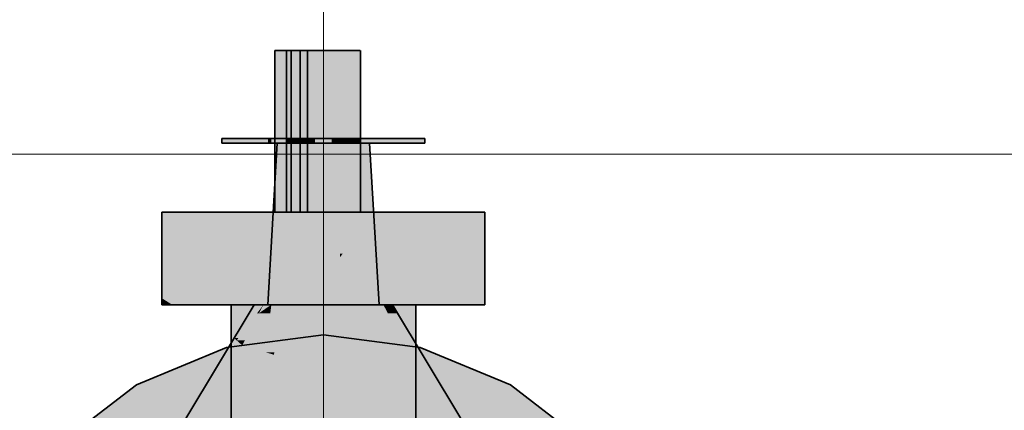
# Model space of a CAD drawing. Extents: x -350 to 540, y -53 to 541.
# Tile 217 of 256: x -164.24 to -159.97, y 174.64 to 176.34. Entities that reach past the tile are written whole.
import ezdxf

# ---------------------------------------------------------------- set-up
doc = ezdxf.new("R2010")
doc.units = 0
doc.layers.get('0').update_dxf_attribs({"lineweight": 35})
doc.layers.add('5_OG-SCHRAFF-FILL', color=7, linetype='Continuous', lineweight=25)
for name, color, linetype, lineweight, true_color in [('L_Auslass', 7, 'Continuous', 35, 0xababab), ('L_Auslass-Shading', 7, 'Continuous', 35, 0xababab), ('L_Bauteil', 7, 'Continuous', 35, 0xababab), ('L_Bauteil-Shading', 7, 'Continuous', 35, 0xababab), ('L_Zuluft_Beschriftung', 6, 'Continuous', 18, 0xff00ff)]:
    doc.layers.add(name, color=color, linetype=linetype, lineweight=lineweight, true_color=true_color)

# ---------------------------------------------------------------- blocks, each defined once
blk = doc.blocks.new('Shading-A06HSWBKNL', base_point=(-162.9208, 173.3522))
at = {"layer": 'L_Auslass-Shading', "color": 254, "true_color": 0xefebdc}
for points in [[(-162.9208, 174.9171), (-163.3401, 174.9171), (-162.9208, 174.9722)], [(-162.5015, 174.9171), (-162.9208, 174.9171), (-162.9208, 174.9722)], [(-163.2968, 174.7552), (-163.7308, 174.7552), (-163.3401, 174.9171)], [(-162.9208, 173.3522), (-162.9208, 174.9171), (-163.3401, 174.9171)], [(-162.9208, 173.3522), (-162.5015, 174.9171), (-162.9208, 174.9171)], [(-162.1108, 174.7552), (-162.5449, 174.7552), (-162.5015, 174.9171)], [(-163.5822, 174.4978), (-164.0663, 174.4978), (-163.7308, 174.7552)], [(-162.9208, 173.3522), (-163.2968, 174.7552), (-163.7308, 174.7552)], [(-162.9208, 173.3522), (-162.1108, 174.7552), (-162.5449, 174.7552)], [(-161.7753, 174.4978), (-162.2595, 174.4978), (-162.1108, 174.7552)]]:
    blk.add_solid(points, dxfattribs=at)
blk = doc.blocks.new('Shading-A06HSWBMNL', base_point=(-163.0408, 173.3522))
at = {"layer": 'L_Bauteil-Shading', "color": 176, "true_color": 0x000f75}
for points in [[(-163.1314, 175.5022), (-163.0808, 175.5022), (-163.1314, 176.2022)], [(-163.0808, 175.5022), (-163.1314, 176.2022), (-163.0808, 176.2022)], [(-163.0208, 175.5022), (-162.9903, 175.5022), (-163.0208, 176.2022)], [(-162.9903, 175.5022), (-163.0208, 176.2022), (-162.9903, 176.2022)]]:
    blk.add_solid(points, dxfattribs=at)
at = {"layer": 'L_Bauteil-Shading', "color": 178, "true_color": 0x000844}
for points in [[(-163.1314, 175.5022), (-163.0608, 175.5022), (-163.1314, 176.2022)], [(-163.0608, 175.5022), (-163.1314, 176.2022), (-163.0608, 176.2022)], [(-163.0608, 175.5022), (-162.9903, 175.5022), (-163.0608, 176.2022)], [(-162.9903, 175.5022), (-163.0608, 176.2022), (-162.9903, 176.2022)]]:
    blk.add_solid(points, dxfattribs=at)
at = {"layer": 'L_Bauteil-Shading', "color": 176, "true_color": 0x000d6c}
for points in [[(-163.0208, 175.5022), (-162.9847, 175.5022), (-163.0208, 176.2022)], [(-162.9847, 175.5022), (-163.0208, 176.2022), (-162.9847, 176.2022)]]:
    blk.add_solid(points, dxfattribs=at)
at = {"layer": 'L_Bauteil-Shading', "color": 176, "true_color": 0x000e72}
for points in [[(-162.9847, 175.5022), (-162.9442, 175.5022), (-162.9847, 176.2022)], [(-162.9442, 175.5022), (-162.9847, 176.2022), (-162.9442, 176.2022)]]:
    blk.add_solid(points, dxfattribs=at)
at = {"layer": 'L_Bauteil-Shading', "color": 176, "true_color": 0x000e74}
for points in [[(-162.9442, 175.5022), (-162.9021, 175.5022), (-162.9442, 176.2022)], [(-162.9021, 175.5022), (-162.9442, 176.2022), (-162.9021, 176.2022)]]:
    blk.add_solid(points, dxfattribs=at)
at = {"layer": 'L_Bauteil-Shading', "color": 176, "true_color": 0x000e73}
for points in [[(-162.9021, 175.5022), (-162.8612, 175.5022), (-162.9021, 176.2022)], [(-162.8612, 175.5022), (-162.9021, 176.2022), (-162.8612, 176.2022)], [(-163.2708, 175.1022), (-163.0678, 175.1022), (-163.2708, 175.5022)], [(-163.0678, 175.1022), (-163.2708, 175.5022), (-163.0678, 175.5022)], [(-163.0678, 175.1022), (-163.0545, 175.1022), (-163.0678, 175.5022)], [(-163.0545, 175.1022), (-163.0678, 175.5022), (-163.0545, 175.5022)], [(-163.0545, 175.1022), (-162.9208, 175.1022), (-163.0545, 175.5022)], [(-162.9208, 175.1022), (-163.0545, 175.5022), (-162.9208, 175.5022)], [(-162.9208, 175.1022), (-162.5708, 175.1022), (-162.9208, 175.5022)], [(-162.5708, 175.1022), (-162.9208, 175.5022), (-162.5708, 175.5022)]]:
    blk.add_solid(points, dxfattribs=at)
at = {"layer": 'L_Bauteil-Shading', "color": 176, "true_color": 0x000e6d}
for points in [[(-162.8612, 175.5022), (-162.8245, 175.5022), (-162.8612, 176.2022)], [(-162.8245, 175.5022), (-162.8612, 176.2022), (-162.8245, 176.2022)]]:
    blk.add_solid(points, dxfattribs=at)
at = {"layer": 'L_Bauteil-Shading', "color": 168, "true_color": 0x000c64}
for points in [[(-162.8245, 175.5022), (-162.7945, 175.5022), (-162.8245, 176.2022)], [(-162.7945, 175.5022), (-162.8245, 176.2022), (-162.7945, 176.2022)]]:
    blk.add_solid(points, dxfattribs=at)
at = {"layer": 'L_Bauteil-Shading', "color": 168, "true_color": 0x000b57}
for points in [[(-162.7945, 175.5022), (-162.7732, 175.5022), (-162.7945, 176.2022)], [(-162.7732, 175.5022), (-162.7945, 176.2022), (-162.7732, 176.2022)]]:
    blk.add_solid(points, dxfattribs=at)
at = {"layer": 'L_Bauteil-Shading', "color": 178, "true_color": 0x000949}
for points in [[(-162.7732, 175.5022), (-162.7622, 175.5022), (-162.7732, 176.2022)], [(-162.7622, 175.5022), (-162.7732, 176.2022), (-162.7622, 176.2022)], [(-163.6208, 175.1302), (-163.5336, 175.1302), (-163.6208, 175.5022)], [(-163.5271, 175.1022), (-163.5271, 175.5022), (-163.6208, 175.5022)], [(-162.3146, 175.1022), (-162.3118, 175.1022), (-162.3146, 175.5022)], [(-162.3118, 175.1022), (-162.3146, 175.5022), (-162.3118, 175.5022)], [(-162.3118, 175.1022), (-162.2659, 175.1022), (-162.3118, 175.5022)], [(-162.2659, 175.1022), (-162.3118, 175.5022), (-162.2659, 175.5022)], [(-162.2659, 175.1022), (-162.2208, 175.1022), (-162.2659, 175.5022)], [(-162.2208, 175.1022), (-162.2659, 175.5022), (-162.2208, 175.5022)], [(-163.6208, 175.1022), (-163.576, 175.1022), (-163.6208, 175.1302)], [(-163.576, 175.1022), (-163.5271, 175.1022), (-163.6208, 175.1302)], [(-163.5271, 175.1022), (-163.6208, 175.1302), (-163.5336, 175.1302)]]:
    blk.add_solid(points, dxfattribs=at)
at = {"layer": 'L_Bauteil-Shading', "color": 24, "true_color": 0x911f1e}
for points in [[(-163.3608, 175.8022), (-163.1608, 175.8022), (-163.3608, 175.8223)], [(-163.1608, 175.8022), (-163.3608, 175.8223), (-163.1608, 175.8223)], [(-163.1608, 175.8022), (-163.1465, 175.8022), (-163.1608, 175.8223)], [(-163.1465, 175.8022), (-163.1608, 175.8223), (-163.1465, 175.8223)], [(-163.1465, 175.8022), (-162.9608, 175.8022), (-163.1465, 175.8223)], [(-162.9608, 175.8022), (-163.1465, 175.8223), (-162.9608, 175.8223)], [(-162.8808, 175.8022), (-162.6808, 175.8022), (-162.8808, 175.8223)], [(-162.6808, 175.8022), (-162.8808, 175.8223), (-162.6808, 175.8223)], [(-162.6808, 175.8022), (-162.4808, 175.8022), (-162.6808, 175.8223)], [(-162.4808, 175.8022), (-162.6808, 175.8223), (-162.4808, 175.8223)], [(-163.1623, 175.1022), (-163.121, 175.1022), (-163.1208, 175.8022)], [(-163.121, 175.1022), (-163.1208, 175.8022), (-163.1148, 175.8022)], [(-163.0604, 175.6681), (-163.116, 175.6681), (-163.1148, 175.8022)], [(-162.9208, 175.3236), (-163.1028, 175.8022), (-163.1148, 175.8022)], [(-163.0453, 175.651), (-163.0408, 175.8022), (-163.1028, 175.8022)], [(-162.9498, 175.651), (-163.0453, 175.651), (-162.9408, 175.8022)], [(-163.0453, 175.651), (-162.9408, 175.8022), (-163.0408, 175.8022)], [(-162.9208, 175.4337), (-162.9627, 175.4337), (-162.9208, 175.8022)], [(-162.9627, 175.4337), (-162.9208, 175.8022), (-162.9408, 175.8022)], [(-162.9208, 175.3236), (-162.7867, 175.3236), (-162.9208, 175.8022)], [(-162.7867, 175.3236), (-162.9208, 175.8022), (-162.8008, 175.8022)], [(-162.7871, 175.3374), (-162.7208, 175.8022), (-162.8008, 175.8022)], [(-162.6933, 175.3374), (-162.7871, 175.3374), (-162.7208, 175.8022)], [(-163.0345, 175.477), (-163.1177, 175.477), (-163.116, 175.6681)], [(-162.9691, 175.3236), (-163.0604, 175.6681), (-163.116, 175.6681)], [(-162.9208, 175.3236), (-162.9691, 175.3236), (-163.0604, 175.6681)], [(-162.9627, 175.4337), (-162.9498, 175.651), (-163.0453, 175.651)], [(-163.1201, 175.2105), (-162.9208, 175.2105), (-163.1177, 175.477)], [(-162.9208, 175.2105), (-163.0345, 175.477), (-163.1177, 175.477)], [(-162.9208, 175.3236), (-162.9208, 175.4337), (-162.9627, 175.4337)], [(-162.9208, 175.2105), (-162.9208, 175.3236), (-162.9691, 175.3236)], [(-162.8493, 175.3073), (-162.9208, 175.3073), (-162.8496, 175.3236)], [(-162.9208, 175.3073), (-162.8496, 175.3236), (-162.9208, 175.3236)], [(-162.9208, 175.2105), (-162.8493, 175.3073), (-162.9208, 175.3073)], [(-162.8475, 175.2232), (-162.9114, 175.2232), (-162.8493, 175.3073)], [(-162.8493, 175.3073), (-162.8372, 175.3236), (-162.8496, 175.3236)], [(-162.7965, 175.3073), (-162.8493, 175.3073), (-162.7867, 175.3236)], [(-162.8493, 175.3073), (-162.7867, 175.3236), (-162.8372, 175.3236)], [(-162.8475, 175.2232), (-162.7965, 175.3073), (-162.8493, 175.3073)], [(-162.8475, 175.2232), (-162.7837, 175.2232), (-162.7867, 175.3236)], [(-162.7833, 175.2105), (-162.6858, 175.2105), (-162.7871, 175.3374)], [(-162.6858, 175.2105), (-162.6933, 175.3374), (-162.7871, 175.3374)], [(-162.8552, 175.2105), (-162.9208, 175.2105), (-162.8475, 175.2232)], [(-162.9208, 175.2105), (-162.8475, 175.2232), (-162.9114, 175.2232)], [(-162.9208, 175.1022), (-162.845, 175.1022), (-162.8475, 175.2232)], [(-162.845, 175.1022), (-162.7801, 175.1022), (-162.8475, 175.2232)], [(-162.7801, 175.1022), (-162.8475, 175.2232), (-162.7837, 175.2232)], [(-163.121, 175.1022), (-162.9208, 175.1022), (-163.1201, 175.2105)], [(-162.9208, 175.1022), (-163.1201, 175.2105), (-162.9208, 175.2105)], [(-162.9208, 175.1022), (-162.8552, 175.2105), (-162.9208, 175.2105)], [(-162.7801, 175.1022), (-162.6794, 175.1022), (-162.7833, 175.2105)], [(-162.6794, 175.1022), (-162.7833, 175.2105), (-162.6858, 175.2105)]]:
    blk.add_solid(points, dxfattribs=at)
at = {"layer": 'L_Bauteil-Shading', "color": 24, "true_color": 0x9d2221}
for points in [[(-163.0372, 175.8047), (-163.0372, 175.8223), (-163.0737, 175.8223)], [(-163.0737, 175.8047), (-163.0372, 175.8047), (-163.0737, 175.8223)], [(-163.032, 175.8047), (-163.0372, 175.8047), (-163.032, 175.8223)], [(-163.0372, 175.8047), (-163.032, 175.8223), (-163.0372, 175.8223)], [(-162.768, 175.8032), (-162.768, 175.8223), (-162.8096, 175.8223)], [(-162.768, 175.8032), (-162.8096, 175.8032), (-162.8096, 175.8223)], [(-163.0737, 175.8022), (-163.0372, 175.8022), (-163.0737, 175.8047)], [(-163.0372, 175.8022), (-163.0737, 175.8047), (-163.0372, 175.8047)], [(-163.032, 175.8022), (-163.032, 175.8047), (-163.0372, 175.8047)], [(-163.0372, 175.8022), (-163.032, 175.8022), (-163.0372, 175.8047)], [(-162.8096, 175.8022), (-162.768, 175.8032), (-162.8096, 175.8032)], [(-162.8096, 175.8022), (-162.768, 175.8022), (-162.768, 175.8032)]]:
    blk.add_solid(points, dxfattribs=at)
at = {"layer": 'L_Bauteil-Shading', "color": 24, "true_color": 0xab2524}
for points in [[(-162.9015, 175.8135), (-163.0737, 175.8135), (-162.902, 175.8223)], [(-163.0737, 175.8135), (-162.902, 175.8223), (-163.0737, 175.8223)], [(-163.0737, 175.8022), (-162.9008, 175.8022), (-162.9015, 175.8135)], [(-163.0737, 175.8022), (-162.9015, 175.8135), (-163.0737, 175.8135)], [(-162.9015, 175.8135), (-162.768, 175.8223), (-162.902, 175.8223)], [(-162.9015, 175.8135), (-162.768, 175.8135), (-162.768, 175.8223)], [(-162.9008, 175.8022), (-162.768, 175.8022), (-162.9015, 175.8135)], [(-162.768, 175.8022), (-162.9015, 175.8135), (-162.768, 175.8135)]]:
    blk.add_solid(points, dxfattribs=at)
at = {"layer": 'L_Bauteil-Shading', "color": 24, "true_color": 0x8f1f1e}
for points in [[(-163.032, 175.8022), (-162.9983, 175.8022), (-163.032, 175.8223)], [(-162.9983, 175.8022), (-162.9983, 175.8223), (-163.032, 175.8223)], [(-162.8434, 175.8022), (-162.8096, 175.8022), (-162.8434, 175.8223)], [(-162.8096, 175.8022), (-162.8096, 175.8223), (-162.8434, 175.8223)]]:
    blk.add_solid(points, dxfattribs=at)
at = {"layer": 'L_Bauteil-Shading', "color": 26, "true_color": 0x7e1b1a}
for points in [[(-162.995, 175.8195), (-162.9958, 175.8223), (-162.9983, 175.8223)], [(-162.9983, 175.8195), (-162.995, 175.8195), (-162.9983, 175.8223)], [(-162.9983, 175.8022), (-162.9901, 175.8022), (-162.9983, 175.8195)], [(-162.9901, 175.8022), (-162.9983, 175.8195), (-162.995, 175.8195)], [(-162.995, 175.8195), (-162.9935, 175.8223), (-162.9958, 175.8223)], [(-162.9927, 175.8195), (-162.995, 175.8195), (-162.9935, 175.8223)], [(-162.9919, 175.8169), (-162.9927, 175.8195), (-162.995, 175.8195)], [(-162.9942, 175.8169), (-162.9919, 175.8169), (-162.995, 175.8195)], [(-162.9901, 175.8022), (-162.9877, 175.8022), (-162.9942, 175.8169)], [(-162.9877, 175.8022), (-162.9942, 175.8169), (-162.9919, 175.8169)], [(-162.9919, 175.8169), (-162.9746, 175.8223), (-162.9935, 175.8223)], [(-162.9746, 175.8169), (-162.9919, 175.8169), (-162.9746, 175.8223)], [(-162.9746, 175.8022), (-162.9746, 175.8169), (-162.9919, 175.8169)], [(-162.9877, 175.8022), (-162.9746, 175.8022), (-162.9919, 175.8169)], [(-162.8671, 175.8022), (-162.8434, 175.8022), (-162.8671, 175.8223)], [(-162.8434, 175.8022), (-162.8434, 175.8223), (-162.8671, 175.8223)]]:
    blk.add_solid(points, dxfattribs=at)
at = {"layer": 'L_Bauteil-Shading', "color": 26, "true_color": 0x6a1716}
for points in [[(-162.9746, 175.8022), (-162.9624, 175.8022), (-162.9746, 175.8223)], [(-162.9624, 175.8022), (-162.9624, 175.8223), (-162.9746, 175.8223)], [(-162.8671, 175.8022), (-162.8671, 175.8223), (-162.8793, 175.8223)], [(-162.8793, 175.8022), (-162.8671, 175.8022), (-162.8793, 175.8223)]]:
    blk.add_solid(points, dxfattribs=at)
at = {"layer": 'L_Bauteil-Shading', "color": 168, "true_color": 0x000c63}
for points in [[(-163.5271, 175.1022), (-163.2708, 175.1022), (-163.5271, 175.5022)], [(-163.2708, 175.1022), (-163.5271, 175.5022), (-163.2708, 175.5022)], [(-162.5708, 175.1022), (-162.44, 175.1022), (-162.5708, 175.5022)], [(-162.44, 175.1022), (-162.5708, 175.5022), (-162.44, 175.5022)], [(-162.44, 175.1022), (-162.3146, 175.1022), (-162.44, 175.5022)], [(-162.3146, 175.1022), (-162.44, 175.5022), (-162.3146, 175.5022)]]:
    blk.add_solid(points, dxfattribs=at)
at = {"layer": 'L_Bauteil-Shading', "color": 168, "true_color": 0x000a50}
for points in [[(-163.2037, 175.0907), (-163.3208, 175.0907), (-163.2037, 175.1022)], [(-163.3208, 175.0907), (-163.2037, 175.1022), (-163.3208, 175.1022)], [(-163.3208, 175.038), (-163.2037, 175.038), (-163.3208, 175.0907)], [(-163.2037, 175.038), (-163.2037, 175.0907), (-163.3208, 175.0907)], [(-162.638, 174.6022), (-162.6243, 174.6022), (-162.638, 175.1022)], [(-162.6243, 174.6022), (-162.638, 175.1022), (-162.6243, 175.1022)], [(-162.6243, 174.6022), (-162.5885, 174.6022), (-162.6243, 175.1022)], [(-162.5885, 174.6022), (-162.6243, 175.1022), (-162.5885, 175.1022)], [(-162.5885, 174.6022), (-162.5494, 174.6022), (-162.5885, 175.1022)], [(-162.5494, 174.6022), (-162.5885, 175.1022), (-162.5494, 175.1022)], [(-162.5494, 174.6022), (-162.5208, 174.6022), (-162.5494, 175.1022)], [(-162.5208, 174.6022), (-162.5494, 175.1022), (-162.5208, 175.1022)], [(-163.3208, 174.6022), (-163.2037, 174.6022), (-163.3208, 175.038)], [(-163.2037, 174.6022), (-163.3208, 175.038), (-163.2037, 175.038)]]:
    blk.add_solid(points, dxfattribs=at)
at = {"layer": 'L_Bauteil-Shading', "color": 26, "true_color": 0x681616}
for points in [[(-163.2891, 174.9573), (-163.3078, 174.9573), (-163.1806, 175.1022)], [(-163.3078, 174.9573), (-163.1806, 175.1022), (-163.2208, 175.1022)], [(-163.1998, 175.0654), (-163.2082, 175.0654), (-163.1806, 175.1022)], [(-162.6419, 175.0654), (-162.6208, 175.1022), (-162.661, 175.1022)], [(-162.5987, 175.0654), (-162.6419, 175.0654), (-162.6208, 175.1022)], [(-163.2965, 174.9474), (-163.1998, 175.0654), (-163.2082, 175.0654)], [(-163.2611, 174.9474), (-163.2965, 174.9474), (-163.1998, 175.0654)], [(-162.4808, 174.8689), (-162.5987, 175.0654), (-162.6419, 175.0654)], [(-162.4808, 174.8689), (-162.5398, 174.8689), (-162.6419, 175.0654)], [(-163.3266, 174.9259), (-163.2723, 174.9259), (-163.3078, 174.9573)], [(-163.2965, 174.9474), (-163.2891, 174.9573), (-163.3078, 174.9573)], [(-163.3529, 174.8822), (-163.295, 174.8822), (-163.3266, 174.9259)], [(-163.295, 174.8822), (-163.3266, 174.9259), (-163.2723, 174.9259)], [(-163.2723, 174.9259), (-163.2611, 174.9474), (-163.2965, 174.9474)], [(-163.5208, 174.6022), (-163.4404, 174.6022), (-163.3529, 174.8822)], [(-163.4404, 174.6022), (-163.3529, 174.8822), (-163.295, 174.8822)], [(-162.5282, 174.8467), (-162.4808, 174.8689), (-162.5398, 174.8689)], [(-162.4675, 174.8467), (-162.5282, 174.8467), (-162.4808, 174.8689)], [(-162.5155, 174.8222), (-162.4675, 174.8467), (-162.5282, 174.8467)], [(-162.4528, 174.8222), (-162.5155, 174.8222), (-162.4675, 174.8467)], [(-162.5029, 174.7979), (-162.4528, 174.8222), (-162.5155, 174.8222)], [(-162.4382, 174.7979), (-162.5029, 174.7979), (-162.4528, 174.8222)], [(-162.4994, 174.7912), (-162.4382, 174.7979), (-162.5029, 174.7979)], [(-162.4994, 174.7912), (-162.4342, 174.7912), (-162.4382, 174.7979)], [(-162.4012, 174.6022), (-162.3208, 174.6022), (-162.4994, 174.7912)], [(-162.3208, 174.6022), (-162.4994, 174.7912), (-162.4342, 174.7912)]]:
    blk.add_solid(points, dxfattribs=at)
at = {"layer": 'L_Bauteil-Shading', "color": 176, "true_color": 0x000e70}
for points in [[(-163.1289, 175.038), (-163.2037, 175.038), (-163.1289, 175.1022)], [(-163.2037, 175.038), (-163.1289, 175.1022), (-163.2037, 175.1022)], [(-163.002, 175.0241), (-163.1289, 175.0241), (-163.002, 175.1022)], [(-163.1289, 175.0241), (-163.002, 175.1022), (-163.1289, 175.1022)], [(-162.9208, 175.0005), (-163.002, 175.0005), (-162.9208, 175.1022)], [(-163.002, 175.0005), (-162.9208, 175.1022), (-163.002, 175.1022)], [(-162.7098, 174.9854), (-162.9208, 174.9854), (-162.7098, 175.1022)], [(-162.9208, 174.9854), (-162.7098, 175.1022), (-162.9208, 175.1022)], [(-162.7098, 174.6022), (-162.638, 174.6022), (-162.7098, 175.1022)], [(-162.638, 174.6022), (-162.7098, 175.1022), (-162.638, 175.1022)], [(-163.2037, 174.9854), (-162.9208, 174.9854), (-163.2037, 175.038)], [(-163.1289, 175.0241), (-163.1289, 175.038), (-163.2037, 175.038)], [(-163.002, 175.0005), (-163.002, 175.0241), (-163.1289, 175.0241)], [(-162.9208, 174.9854), (-162.9208, 175.0005), (-163.002, 175.0005)], [(-163.2037, 174.6022), (-162.9208, 174.6022), (-163.2037, 174.9854)], [(-162.9208, 174.6022), (-163.2037, 174.9854), (-162.9208, 174.9854)], [(-162.9208, 174.9691), (-162.7098, 174.9691), (-162.9208, 174.9854)], [(-162.7098, 174.9691), (-162.7098, 174.9854), (-162.9208, 174.9854)], [(-162.9208, 174.6022), (-162.7098, 174.6022), (-162.9208, 174.9691)], [(-162.7098, 174.6022), (-162.9208, 174.9691), (-162.7098, 174.9691)]]:
    blk.add_solid(points, dxfattribs=at)
at = {"layer": 'L_Bauteil-Shading', "color": 26, "true_color": 0x891d1d}
for points in [[(-163.1998, 175.0654), (-163.1462, 175.1022), (-163.1806, 175.1022)], [(-163.1998, 175.0654), (-163.1608, 175.0654), (-163.1488, 175.1005)], [(-163.1326, 174.8962), (-163.1716, 174.8962), (-163.0708, 175.1022)], [(-163.1716, 174.8962), (-163.0708, 175.1022), (-163.1462, 175.1022)], [(-163.1608, 175.0654), (-163.1488, 175.1005), (-163.1465, 175.1005)], [(-163.1608, 175.0654), (-163.1508, 175.0654), (-163.1465, 175.1005)], [(-163.1488, 175.1005), (-163.1465, 175.1005), (-163.1462, 175.1022)], [(-162.6868, 174.8222), (-162.5812, 174.8222), (-162.7708, 175.1022)], [(-162.5812, 174.8222), (-162.7708, 175.1022), (-162.6959, 175.1022)], [(-162.6808, 175.0654), (-162.6419, 175.0654), (-162.6959, 175.1022)], [(-162.6419, 175.0654), (-162.6959, 175.1022), (-162.661, 175.1022)], [(-163.1679, 174.9259), (-163.2723, 174.9259), (-163.1508, 175.0654)], [(-163.2723, 174.9259), (-163.1508, 175.0654), (-163.1998, 175.0654)], [(-162.5812, 174.8222), (-162.5155, 174.8222), (-162.6808, 175.0654)], [(-162.5155, 174.8222), (-162.6808, 175.0654), (-162.6419, 175.0654)], [(-163.1358, 174.8857), (-163.2932, 174.8857), (-163.2723, 174.9259)], [(-163.1716, 174.8962), (-163.1679, 174.9259), (-163.2723, 174.9259)], [(-163.432, 174.6186), (-163.2159, 174.6186), (-163.295, 174.8822)], [(-163.1369, 174.8822), (-163.295, 174.8822), (-163.1358, 174.8857)], [(-163.295, 174.8822), (-163.1358, 174.8857), (-163.2932, 174.8857)], [(-163.2159, 174.6186), (-163.1369, 174.8822), (-163.295, 174.8822)], [(-163.1358, 174.8857), (-163.1326, 174.8962), (-163.1716, 174.8962)], [(-162.6208, 174.6022), (-162.4012, 174.6022), (-162.6868, 174.8222)], [(-162.4012, 174.6022), (-162.6868, 174.8222), (-162.5973, 174.8222)], [(-162.4994, 174.7912), (-162.5697, 174.7912), (-162.5973, 174.8222)], [(-162.4994, 174.7912), (-162.5155, 174.8222), (-162.5973, 174.8222)], [(-162.4012, 174.6022), (-162.4994, 174.7912), (-162.5697, 174.7912)]]:
    blk.add_solid(points, dxfattribs=at)
at = {"layer": 'L_Bauteil-Shading', "color": 24, "true_color": 0x9c2121}
for points in [[(-162.9208, 174.8857), (-163.1358, 174.8857), (-162.9208, 175.1022)], [(-163.1358, 174.8857), (-162.9208, 175.1022), (-163.0708, 175.1022)], [(-162.6942, 174.8467), (-162.9208, 174.8467), (-162.7708, 175.1022)], [(-162.9208, 174.8467), (-162.7708, 175.1022), (-162.9208, 175.1022)], [(-162.9208, 174.8467), (-163.1475, 174.8467), (-163.1358, 174.8857)], [(-162.9208, 174.8467), (-162.9208, 174.8857), (-163.1358, 174.8857)], [(-163.1935, 174.6186), (-163.2159, 174.6186), (-162.9208, 174.8467)], [(-163.2159, 174.6186), (-162.9208, 174.8467), (-163.1475, 174.8467)], [(-163.2131, 174.6022), (-162.9208, 174.6022), (-162.9208, 174.8467)], [(-162.9208, 174.8222), (-162.6868, 174.8222), (-162.9208, 174.8467)], [(-162.6868, 174.8222), (-162.6942, 174.8467), (-162.9208, 174.8467)], [(-162.9208, 174.6022), (-162.6208, 174.6022), (-162.9208, 174.8222)], [(-162.6208, 174.6022), (-162.9208, 174.8222), (-162.6868, 174.8222)]]:
    blk.add_solid(points, dxfattribs=at)
blk = doc.blocks.new('Referenz-A06HSWJKNL', base_point=(-324.9507, -4.1032))
at = {"layer": '5_OG-SCHRAFF-FILL', "color": 0, "lineweight": 13}
blk.add_line((-230.8436, 175.7543), (-80.4524, 175.7543), dxfattribs=at)
blk = doc.blocks.new('Bauteilbeschriftung-A06HSWNMNL', base_point=(-162.9208, 170.8522))
at = {"color": 0, "linetype": 'ByBlock', "lineweight": -2, "ltscale": 0.18}
blk.add_line((-162.9208, 185.8036), (-162.9208, 170.8522), dxfattribs=at)
blk = doc.blocks.new('Z-LVS_125-A06HSWOMNL', base_point=(-164.5408, 171.7323))
at = {"color": 254, "linetype": 'ByBlock', "lineweight": -2, "ltscale": 0.35, "true_color": 0xefebdc}
for p, q in [((-162.9208, 174.9722), (-163.3401, 174.917)), ((-162.5015, 174.917), (-162.9208, 174.9722)), ((-163.3401, 174.917), (-163.7308, 174.7552)), ((-162.1108, 174.7552), (-162.5015, 174.917)), ((-163.7308, 174.7552), (-164.0663, 174.4978)), ((-161.7753, 174.4978), (-162.1108, 174.7552))]:
    blk.add_line(p, q, dxfattribs=at)
blk = doc.blocks.new('FKRS-EU_DE_125_Z00-A06HSWPGNL', base_point=(-164.1608, 172.1022))
at = {"color": 176, "linetype": 'ByBlock', "lineweight": -2, "ltscale": 0.35, "true_color": 0x000f75}
for p, q in [((-163.1314, 176.2022), (-163.1314, 175.5022)), ((-163.0808, 176.2022), (-163.1314, 176.2022)), ((-163.1314, 176.2022), (-163.0608, 176.2022)), ((-163.0808, 176.2022), (-163.0808, 175.5022)), ((-163.0608, 176.2022), (-163.0608, 175.5022)), ((-163.0608, 176.2022), (-162.9903, 176.2022)), ((-163.0208, 176.2022), (-163.0208, 175.5022)), ((-162.9903, 176.2022), (-163.0208, 176.2022)), ((-163.0208, 176.2022), (-162.9847, 176.2022)), ((-162.9903, 176.2022), (-162.9903, 175.5022)), ((-162.9847, 176.2022), (-162.9442, 176.2022)), ((-162.9442, 176.2022), (-162.9021, 176.2022)), ((-162.9021, 176.2022), (-162.8612, 176.2022)), ((-162.8612, 176.2022), (-162.8245, 176.2022)), ((-162.8245, 176.2022), (-162.7945, 176.2022)), ((-162.7945, 176.2022), (-162.7732, 176.2022)), ((-162.7732, 176.2022), (-162.7622, 176.2022)), ((-162.7608, 176.2022), (-162.7608, 175.5022)), ((-163.6208, 175.5022), (-163.6208, 175.1022)), ((-163.6208, 175.5022), (-163.2108, 175.5022)), ((-163.2108, 175.5022), (-162.6309, 175.5022)), ((-163.0808, 175.5022), (-163.1314, 175.5022)), ((-163.1314, 175.5022), (-163.0608, 175.5022)), ((-163.0608, 175.5022), (-162.9903, 175.5022)), ((-162.9903, 175.5022), (-163.0208, 175.5022)), ((-163.0208, 175.5022), (-162.9847, 175.5022)), ((-162.9847, 175.5022), (-162.9442, 175.5022)), ((-162.9442, 175.5022), (-162.9021, 175.5022)), ((-162.9021, 175.5022), (-162.8612, 175.5022)), ((-162.8612, 175.5022), (-162.8245, 175.5022)), ((-162.8245, 175.5022), (-162.7945, 175.5022)), ((-162.7945, 175.5022), (-162.7732, 175.5022)), ((-162.7732, 175.5022), (-162.7622, 175.5022)), ((-162.6309, 175.5022), (-162.2208, 175.5022)), ((-162.2208, 175.1022), (-162.2208, 175.5022)), ((-163.6208, 175.1022), (-163.2108, 175.1022)), ((-163.3208, 175.1022), (-163.3208, 174.6022)), ((-163.3208, 175.1022), (-163.0865, 175.1022)), ((-163.2108, 175.1022), (-162.6309, 175.1022)), ((-163.0865, 175.1022), (-162.7551, 175.1022)), ((-162.7551, 175.1022), (-162.5208, 175.1022)), ((-162.6309, 175.1022), (-162.2208, 175.1022)), ((-162.5208, 174.6022), (-162.5208, 175.1022))]:
    blk.add_line(p, q, dxfattribs=at)
at = {"color": 24, "linetype": 'ByBlock', "lineweight": -2, "ltscale": 0.35, "true_color": 0xab2524}
for p, q in [((-163.3608, 175.8222), (-163.3608, 175.8022)), ((-163.3608, 175.8222), (-163.2437, 175.8222)), ((-163.2437, 175.8222), (-163.078, 175.8222)), ((-163.078, 175.8222), (-162.9608, 175.8222)), ((-163.0737, 175.8222), (-163.0737, 175.8022)), ((-163.032, 175.8222), (-163.0737, 175.8222)), ((-162.768, 175.8222), (-163.0737, 175.8222)), ((-162.9983, 175.8222), (-163.032, 175.8222)), ((-162.9746, 175.8222), (-162.9983, 175.8222)), ((-162.9624, 175.8222), (-162.9746, 175.8222)), ((-162.9624, 175.8022), (-162.9624, 175.8222)), ((-162.9608, 175.8022), (-162.9608, 175.8222)), ((-162.8808, 175.8222), (-162.8808, 175.8022)), ((-162.8808, 175.8222), (-162.7637, 175.8222)), ((-162.8671, 175.8222), (-162.8793, 175.8222)), ((-162.8793, 175.8222), (-162.8793, 175.8022)), ((-162.8434, 175.8222), (-162.8671, 175.8222)), ((-162.8097, 175.8222), (-162.8434, 175.8222)), ((-162.768, 175.8222), (-162.8097, 175.8222)), ((-162.768, 175.8022), (-162.768, 175.8222)), ((-162.768, 175.8032), (-162.768, 175.8222)), ((-162.7637, 175.8222), (-162.598, 175.8222)), ((-162.598, 175.8222), (-162.4808, 175.8222)), ((-162.4808, 175.8022), (-162.4808, 175.8222)), ((-163.3608, 175.8022), (-163.2437, 175.8022)), ((-163.2437, 175.8022), (-163.078, 175.8022)), ((-163.1623, 175.1022), (-163.1208, 175.8022)), ((-163.114, 175.8022), (-163.1208, 175.8022)), ((-163.094, 175.8022), (-163.114, 175.8022)), ((-163.0623, 175.8022), (-163.094, 175.8022)), ((-163.078, 175.8022), (-162.9608, 175.8022)), ((-163.0737, 175.8022), (-163.032, 175.8022)), ((-163.0737, 175.8022), (-162.768, 175.8022)), ((-163.0208, 175.8022), (-163.0623, 175.8022)), ((-163.032, 175.8022), (-162.9983, 175.8022)), ((-162.9726, 175.8022), (-163.0208, 175.8022)), ((-162.9983, 175.8022), (-162.9746, 175.8022)), ((-162.9746, 175.8022), (-162.9624, 175.8022)), ((-162.9208, 175.8022), (-162.9726, 175.8022)), ((-162.9208, 175.8022), (-162.8691, 175.8022)), ((-162.8808, 175.8022), (-162.7637, 175.8022)), ((-162.8793, 175.8022), (-162.8671, 175.8022)), ((-162.8691, 175.8022), (-162.8208, 175.8022)), ((-162.8671, 175.8022), (-162.8434, 175.8022)), ((-162.8434, 175.8022), (-162.8097, 175.8022)), ((-162.8208, 175.8022), (-162.7794, 175.8022)), ((-162.8097, 175.8022), (-162.768, 175.8022)), ((-162.7794, 175.8022), (-162.7476, 175.8022)), ((-162.768, 175.8022), (-162.768, 175.8032)), ((-162.7637, 175.8022), (-162.598, 175.8022)), ((-162.7476, 175.8022), (-162.7276, 175.8022)), ((-162.7276, 175.8022), (-162.7208, 175.8022)), ((-162.6793, 175.1022), (-162.7208, 175.8022)), ((-162.598, 175.8022), (-162.4808, 175.8022)), ((-163.5208, 174.6022), (-163.2208, 175.1022)), ((-163.2106, 175.1022), (-163.2208, 175.1022)), ((-163.1806, 175.1022), (-163.2106, 175.1022)), ((-163.133, 175.1022), (-163.1806, 175.1022)), ((-163.1541, 175.1022), (-163.1623, 175.1022)), ((-163.13, 175.1022), (-163.1541, 175.1022)), ((-163.0708, 175.1022), (-163.133, 175.1022)), ((-163.0916, 175.1022), (-163.13, 175.1022)), ((-163.0416, 175.1022), (-163.0916, 175.1022)), ((-162.9985, 175.1022), (-163.0708, 175.1022)), ((-162.9833, 175.1022), (-163.0416, 175.1022)), ((-162.9208, 175.1022), (-162.9985, 175.1022)), ((-162.9208, 175.1022), (-162.9833, 175.1022)), ((-162.9208, 175.1022), (-162.8583, 175.1022)), ((-162.9208, 175.1022), (-162.8432, 175.1022)), ((-162.8583, 175.1022), (-162.8001, 175.1022)), ((-162.8432, 175.1022), (-162.7708, 175.1022)), ((-162.8001, 175.1022), (-162.7501, 175.1022)), ((-162.7708, 175.1022), (-162.7087, 175.1022)), ((-162.7501, 175.1022), (-162.7117, 175.1022)), ((-162.7117, 175.1022), (-162.6876, 175.1022)), ((-162.7087, 175.1022), (-162.661, 175.1022)), ((-162.6876, 175.1022), (-162.6793, 175.1022)), ((-162.661, 175.1022), (-162.6311, 175.1022)), ((-162.6311, 175.1022), (-162.6208, 175.1022)), ((-162.3208, 174.6022), (-162.6208, 175.1022))]:
    blk.add_line(p, q, dxfattribs=at)

msp = doc.modelspace()

# ---------------------------------------------------------------- block references
at = {"color": 251, "lineweight": 25, "ltscale": 0.25, "true_color": 0x585858}
msp.add_blockref('Referenz-A06HSWJKNL', (-324.9507, -4.1032), dxfattribs=at)
at = {"layer": 'L_Auslass'}
msp.add_blockref('Shading-A06HSWBKNL', (-162.9208, 173.3522), dxfattribs=at)
at = {"layer": 'L_Auslass', "ltscale": 0.35}
msp.add_blockref('Z-LVS_125-A06HSWOMNL', (-164.5408, 171.7323), dxfattribs=at)
at = {"layer": 'L_Bauteil'}
msp.add_blockref('Shading-A06HSWBMNL', (-163.0408, 173.3522), dxfattribs=at)
at = {"layer": 'L_Bauteil', "ltscale": 0.35}
msp.add_blockref('FKRS-EU_DE_125_Z00-A06HSWPGNL', (-164.1608, 172.1022), dxfattribs=at)
at = {"layer": 'L_Zuluft_Beschriftung', "ltscale": 0.18}
msp.add_blockref('Bauteilbeschriftung-A06HSWNMNL', (-162.9208, 170.8522), dxfattribs=at)

doc.saveas('drawing.dxf')
